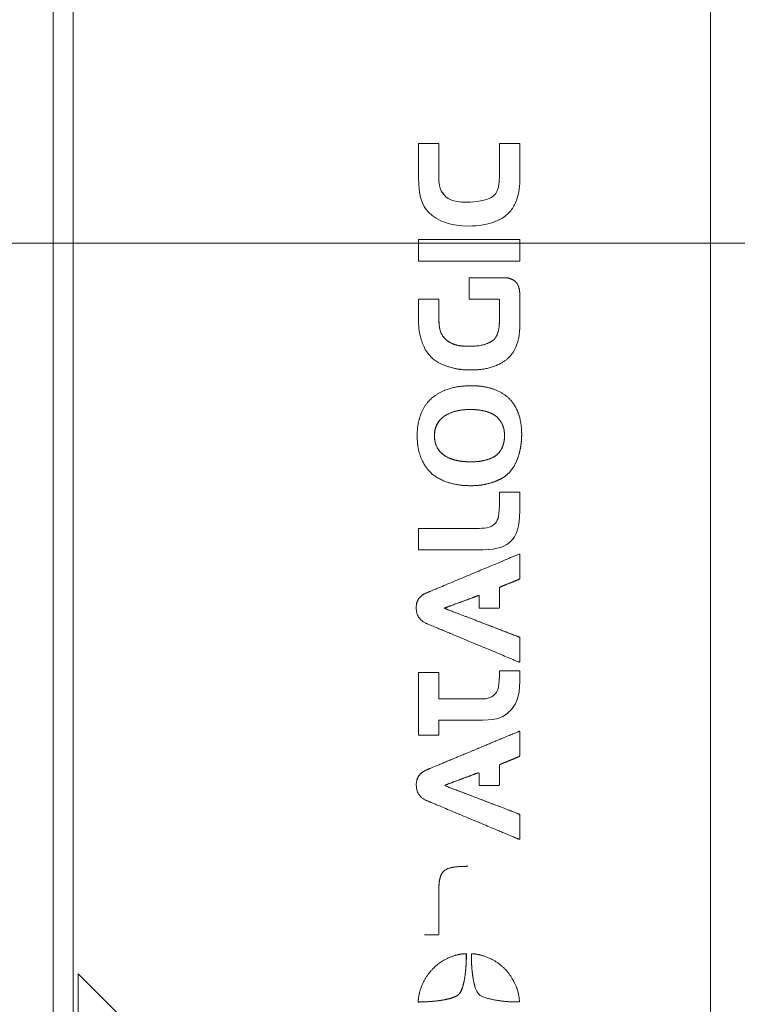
# Model space of a CAD drawing. Header units: millimetres. Extents: x 4 to 837, y 5 to 589.
# Tile 72 of 164: x 385 to 420, y 299 to 346. Entities that reach past the tile are written whole.
import ezdxf

# ---------------------------------------------------------------- set-up
doc = ezdxf.new("R2010")
doc.units = ezdxf.units.MM
doc.layers.add('1', color=7, linetype='Continuous', true_color=0xffffff)
doc.styles.add('ideas_simplex', font='simplex.shx')
doc.dimstyles.get("Standard").update_dxf_attribs({"dimtxt": 0.18, "dimasz": 0.18, "dimexe": 0.18, "dimexo": 0.0625, "dimgap": 0.09, "dimtad": 0, "dimtih": 1, "dimtoh": 1, "dimdec": 4, "dimzin": 0, "dimdsep": 46, "dimtxsty": 'Standard', "dimcen": 0.09, "dimadec": 0, "dimazin": 0, "dimtfac": 1, "dimtdec": 4, "dimtofl": 0, "dimtmove": 0, "dimatfit": 3, "dimfxl": 1, "dimtolj": 1, "dimtzin": 0, "dimarcsym": 0})

# ---------------------------------------------------------------- blocks, each defined once
blk = doc.blocks.new('_U6')
at = {"layer": '1', "color": 152, "lineweight": 13}
for p, q in [((476.195031, 335.359267), (360.13418, 335.359267)), ((476.195031, 286.359267), (360.13418, 286.359267))]:
    blk.add_line(p, q, dxfattribs=at)
at = {"layer": '1', "color": 27, "lineweight": 13}
blk.add_line((362.13418, 335.359267), (362.13418, 286.359267), dxfattribs=at)
at = {"layer": '1', "color": 87, "lineweight": 25}
for p, q in [((360.63418, 319.446767), (355.00918, 319.446767)), ((355.00918, 319.446767), (355.00918, 317.946767)), ((360.63418, 317.946767), (360.63418, 319.446767)), ((355.00918, 303.771767), (355.00918, 302.271767)), ((360.63418, 302.271767), (360.63418, 303.771767)), ((355.00918, 302.271767), (360.63418, 302.271767))]:
    blk.add_line(p, q, dxfattribs=at)
at = {"layer": '1', "color": 27, "lineweight": 18}
for points in [[(362.13418, 335.359267), (362.663161, 332.359269), (361.605199, 332.359265)], [(362.13418, 286.359267), (361.605199, 289.359265), (362.663161, 289.359269)]]:
    blk.add_solid(points, dxfattribs=at)
at = {"layer": '1', "color": 87, "linetype": 'Continuous', "lineweight": 25, "char_height": 3, "attachment_point": 7, "rotation": 90, "line_spacing_factor": 1.204819, "style": 'ideas_simplex'}
for s, insert in [('\\W1.2876;1.929', (360.48068, 303.719267)), ('\\W1.1932;49', (353.16818, 308.174267))]:
    blk.add_mtext(s, dxfattribs=dict(at, insert=insert))

msp = doc.modelspace()

# ---------------------------------------------------------------- linework, layer by layer
at = {"layer": '1', "color": 9, "linetype": 'Continuous', "lineweight": 18}
msp.add_line((418.395, 268.726), (418.395, 352.993), dxfattribs=at)
at = {"layer": '1', "color": 27, "linetype": 'Continuous', "lineweight": 18}
msp.add_line((386.695, 286.357), (386.695, 351.846), dxfattribs=at)
at = {"layer": '1', "color": 252, "linetype": 'Continuous', "lineweight": 13}
msp.add_line((387.66, 351.744), (387.66, 285.273), dxfattribs=at)
at = {"layer": '1', "color": 7, "linetype": 'Continuous', "lineweight": 18}
for p, q in [((406.741, 336.182), (406.742, 336.182)), ((409.199, 323.339), (409.199, 323.339)), ((409.199, 314.732), (409.199, 314.732))]:
    msp.add_line(p, q, dxfattribs=at)
at = {"layer": '1', "color": 18, "linetype": 'Continuous', "lineweight": 18}
for p, q in [((387.914, 300.11), (387.91, 300.11)), ((387.91, 300.11), (387.91, 296.61)), ((418.392, 269.61), (387.91, 300.11)), ((418.395, 269.61), (387.914, 300.11))]:
    msp.add_line(p, q, dxfattribs=at)
at = {"layer": '1', "color": 7, "linetype": 'Continuous', "lineweight": 18}
for points, degree, knots in [([(405.465, 337.796), (405.321, 338.007), (405.292, 338.256), (405.292, 338.622), (405.292, 338.622), (405.292, 340.159), (405.292, 340.159), (405.292, 340.159), (404.323, 340.159), (404.323, 340.159), (404.323, 340.159), (404.323, 338.506), (404.323, 338.506), (404.323, 337.728), (404.467, 337.171), (404.803, 336.845)], 3, [0, 0, 0, 0, 0.2, 0.2, 0.2, 0.4, 0.4, 0.4, 0.6, 0.6, 0.6, 0.8, 0.8, 0.8, 1, 1, 1, 1]), ([(408.22, 340.159), (408.22, 340.159), (408.22, 340.017), (408.22, 339.538), (408.22, 338.918), (408.22, 338.66), (408.22, 338.66), (408.22, 338.313), (408.179, 337.87), (407.953, 337.628), (407.826, 337.565)], 3, [0, 0, 0, 0, 0.1176, 0.2016, 0.3556, 0.5, 0.5, 0.5, 0.8064, 1, 1, 1, 1]), ([(409.199, 340.159), (409.199, 340.159), (409.114, 340.159), (408.944, 340.159), (408.748, 340.159), (408.401, 340.159), (408.22, 340.159), (408.22, 340.159)], 3, [0, 0, 0, 0, 0.260807, 0.333609, 0.412011, 0.686419, 1, 1, 1, 1]), ([(407.826, 337.565), (407.557, 337.411), (407.126, 337.335), (406.636, 337.335), (405.955, 337.335), (405.676, 337.469), (405.465, 337.796)], 3, [0, 0, 0, 0, 0.5, 0.5, 0.5, 1, 1, 1, 1]), ([(404.803, 336.845), (405.254, 336.403), (405.897, 336.182), (406.742, 336.182), (407.238, 336.182), (407.85, 336.288), (408.451, 336.608), (408.81, 336.935), (408.974, 337.229), (409.036, 337.411)], 3, [0, 0, 0, 0, 0.5, 0.5, 0.5, 0.7052, 0.792, 0.8844, 1, 1, 1, 1]), ([(404.323, 335.529), (404.323, 335.529), (404.323, 334.482), (404.323, 334.482), (404.323, 334.482), (409.199, 334.482), (409.199, 334.482)], 3, [0, 0, 0, 0, 0.5, 0.5, 0.5, 1, 1, 1, 1]), ([(409.199, 334.482), (409.199, 334.482), (409.199, 335.529), (409.199, 335.529), (409.199, 335.529), (404.323, 335.529), (404.323, 335.529)], 3, [0, 0, 0, 0, 0.500001, 0.500001, 0.500001, 1, 1, 1, 1]), ([(406.754, 330.383), (406.702, 330.383), (406.596, 330.384), (406.44, 330.39), (406.238, 330.408), (405.971, 330.463), (405.666, 330.624), (405.383, 330.925), (405.305, 331.314), (405.305, 331.667), (405.305, 331.667), (405.305, 332.097), (405.305, 332.266), (405.305, 332.414), (405.305, 332.656), (405.305, 332.656), (405.305, 332.656), (405.149, 332.656), (404.977, 332.656), (404.827, 332.656), (404.707, 332.656), (404.629, 332.656), (404.589, 332.656), (404.584, 332.656)], 7, [0, 0, 0, 0, 0, 0, 0, 0, 0.056912, 0.119264, 0.181616, 0.243967, 0.306319, 0.368671, 0.431023, 0.493375, 0.555727, 0.618079, 0.680431, 0.742783, 0.805135, 0.867487, 0.929839, 0.99219, 1, 1, 1, 1, 1, 1, 1, 1]), ([(406.846, 324.811), (406.844, 324.811), (406.807, 324.811), (406.737, 324.811), (406.631, 324.814), (406.487, 324.821), (406.294, 324.839), (406.033, 324.885), (405.704, 324.992), (405.458, 325.135), (405.169, 325.463), (405.084, 325.794), (405.084, 326.076), (405.084, 326.24), (405.124, 326.503), (405.29, 326.827), (405.554, 327.072), (406.025, 327.28), (406.44, 327.329), (406.707, 327.334), (406.783, 327.335), (406.804, 327.335), (406.809, 327.335), (406.811, 327.335), (406.811, 327.335), (406.812, 327.335), (406.812, 327.335)], 9, [0, 0, 0, 0, 0, 0, 0, 0, 0, 0, 0.004799, 0.066726, 0.128653, 0.190579, 0.252506, 0.314433, 0.376359, 0.438286, 0.500213, 0.56214, 0.624066, 0.685993, 0.74792, 0.809846, 0.871773, 0.9337, 0.995626, 1, 1, 1, 1, 1, 1, 1, 1, 1, 1]), ([(408.019, 321.84), (407.779, 321.572), (407.468, 321.615), (407.126, 321.59), (407.126, 321.59), (404.323, 321.59), (404.323, 321.59), (404.323, 321.59), (404.323, 320.563), (404.323, 320.563)], 3, [0, 0, 0, 0, 0.333333, 0.333333, 0.333333, 0.666667, 0.666667, 0.666667, 1, 1, 1, 1]), ([(404.323, 320.563), (404.323, 320.563), (407.126, 320.563), (407.126, 320.563), (407.98, 320.563), (408.364, 320.639), (408.7, 320.918)], 3, [0, 0, 0, 0, 0.5, 0.5, 0.5, 1, 1, 1, 1]), ([(404.325, 320.563), (404.325, 320.563), (407.128, 320.563), (407.128, 320.563), (407.983, 320.563), (408.367, 320.639), (408.703, 320.918)], 3, [0, 0, 0, 0, 0.5, 0.5, 0.5, 1, 1, 1, 1]), ([(407.229, 318.362), (407.223, 318.362), (407.207, 318.359), (407.163, 318.342), (407.041, 318.297), (406.707, 318.174), (405.975, 317.903), (405.554, 317.748), (405.554, 317.748), (405.554, 317.748), (406.115, 317.533), (407.28, 317.085), (408.212, 316.726), (408.979, 316.431), (409.202, 316.346), (409.202, 316.346), (409.202, 316.346), (409.202, 316.117), (409.202, 315.532), (409.202, 315.269), (409.202, 315.183), (409.202, 315.155), (409.194, 315.148), (409.186, 315.148), (409.186, 315.148)], 7, [0, 0, 0, 0, 0, 0, 0, 0, 0.049521, 0.10871, 0.167899, 0.227089, 0.286278, 0.345467, 0.404656, 0.463846, 0.523035, 0.582224, 0.641413, 0.700602, 0.759792, 0.818981, 0.87817, 0.937359, 0.996549, 1, 1, 1, 1, 1, 1, 1, 1]), ([(404.78, 314.646), (404.546, 314.646), (404.323, 314.646), (404.323, 314.646), (404.323, 314.646), (404.323, 311.629), (404.323, 311.629), (404.323, 311.629), (404.735, 311.629), (405.025, 311.629)], 3, [0, 0, 0, 0, 0.224701, 0.224701, 0.224701, 0.694771, 0.694771, 0.694771, 1, 1, 1, 1]), ([(407.258, 313.368), (407.215, 313.368), (407.172, 313.368), (407.128, 313.368), (407.128, 313.368), (405.305, 313.368), (405.305, 313.368), (405.305, 313.368), (405.305, 314.646), (405.305, 314.646), (405.305, 314.646), (405.038, 314.646), (404.783, 314.646)], 3, [0, 0, 0, 0, 0.048246, 0.048246, 0.048246, 0.425629, 0.425629, 0.425629, 0.803012, 0.803012, 0.803012, 1, 1, 1, 1]), ([(405.302, 312.34), (405.302, 312.34), (407.126, 312.34), (407.126, 312.34), (407.98, 312.34), (408.297, 312.417), (408.633, 312.705)], 3, [0, 0, 0, 0, 0.5, 0.5, 0.5, 1, 1, 1, 1]), ([(405.305, 312.34), (405.305, 312.34), (407.128, 312.34), (407.128, 312.34), (407.983, 312.34), (408.3, 312.417), (408.636, 312.705)], 3, [0, 0, 0, 0, 0.5, 0.5, 0.5, 1, 1, 1, 1]), ([(405.028, 311.629), (405.184, 311.629), (405.305, 311.629), (405.305, 311.629), (405.305, 311.629), (405.305, 312.34), (405.305, 312.34)], 3, [0, 0, 0, 0, 0.259628, 0.259628, 0.259628, 1, 1, 1, 1]), ([(407.217, 309.805), (407.213, 309.805), (407.2, 309.804), (407.166, 309.795), (407.087, 309.765), (406.907, 309.699), (406.552, 309.568), (406.18, 309.43), (405.554, 309.199), (405.554, 309.199), (405.554, 309.199), (406.457, 308.854), (407.704, 308.378), (408.723, 307.989), (409.202, 307.806), (409.202, 307.806), (409.202, 307.806), (409.202, 307.49), (409.202, 307.224), (409.202, 306.982), (409.202, 306.748), (409.202, 306.65), (409.202, 306.613), (409.195, 306.602), (409.187, 306.6), (409.182, 306.601)], 8, [0, 0, 0, 0, 0, 0, 0, 0, 0, 0.021478, 0.080031, 0.138584, 0.197137, 0.255689, 0.314242, 0.372795, 0.431348, 0.489901, 0.548454, 0.607007, 0.66556, 0.724113, 0.782665, 0.841218, 0.899771, 0.958324, 1, 1, 1, 1, 1, 1, 1, 1, 1]), ([(406.704, 305.296), (406.65, 305.296), (406.497, 305.295), (406.228, 305.287), (405.853, 305.257), (405.573, 305.149), (405.4, 304.949), (405.295, 304.609), (405.295, 304.084), (405.295, 304.012), (405.295, 303.462), (405.295, 302.925), (405.295, 302.467), (405.295, 301.995), (405.295, 301.995), (405.295, 301.995), (405.068, 301.995), (404.866, 301.995), (404.724, 301.995), (404.642, 301.995), (404.613, 301.995)], 6, [0, 0, 0, 0, 0, 0, 0, 0.040128, 0.110725, 0.181322, 0.251919, 0.322517, 0.393114, 0.463711, 0.534308, 0.604905, 0.675502, 0.7461, 0.816697, 0.887294, 0.957891, 1, 1, 1, 1, 1, 1, 1]), ([(406.616, 301.082), (406.617, 301.082), (406.62, 301.082), (406.624, 301.082), (406.627, 301.08), (406.627, 301.073), (406.627, 301.062), (406.627, 301.033), (406.627, 301.002), (406.627, 300.943), (406.627, 300.861), (406.617, 300.422), (406.559, 299.94), (406.513, 299.717), (406.455, 299.474), (406.387, 299.293), (406.306, 299.17), (406.261, 299.101), (406.121, 299.006), (405.848, 298.915), (405.538, 298.845), (405.21, 298.8), (404.913, 298.774), (404.735, 298.763), (404.582, 298.756), (404.472, 298.753), (404.399, 298.751), (404.355, 298.751), (404.327, 298.751), (404.308, 298.751), (404.306, 298.751), (404.306, 298.751), (404.306, 298.751), (404.306, 298.751), (404.306, 298.751)], 6, [0, 0, 0, 0, 0, 0, 0, 0.012574, 0.048693, 0.084813, 0.120932, 0.157052, 0.193171, 0.229291, 0.26541, 0.30153, 0.33765, 0.373769, 0.409889, 0.446008, 0.482128, 0.518247, 0.554367, 0.590487, 0.626606, 0.662726, 0.698845, 0.734965, 0.771084, 0.807204, 0.843323, 0.879443, 0.915563, 0.951682, 0.987802, 1, 1, 1, 1, 1, 1, 1])]:
    msp.add_open_spline(points, degree=degree, knots=knots, dxfattribs=at)
at = {"layer": '1', "color": 7, "linetype": 'Continuous', "lineweight": 13}
for points, knots in [([(409.036, 337.411), (409.151, 337.767), (409.199, 337.863), (409.199, 338.458), (409.199, 338.458), (409.199, 338.794), (409.199, 339.331), (409.199, 339.61), (409.199, 339.83), (409.199, 340.063), (409.199, 340.158), (409.199, 340.159)], [0, 0, 0, 0, 0.500094, 0.500094, 0.500094, 0.69373, 0.755342, 0.814153, 0.858961, 0.900969, 1, 1, 1, 1]), ([(408.7, 320.918), (409.094, 321.235), (409.199, 321.705), (409.199, 322.436), (409.199, 322.436), (409.199, 322.801), (409.199, 322.801), (409.199, 323.339), (409.199, 323.339), (409.199, 323.339), (408.22, 323.339), (408.22, 323.339), (408.22, 323.339), (408.22, 322.916), (408.22, 322.916), (408.22, 322.234), (408.182, 322.023), (408.019, 321.84)], [0, 0, 0, 0, 0.166667, 0.166667, 0.166667, 0.333333, 0.333333, 0.5, 0.5, 0.5, 0.666667, 0.666667, 0.666667, 0.833333, 0.833333, 0.833333, 1, 1, 1, 1]), ([(407.255, 313.368), (407.213, 313.368), (407.169, 313.368), (407.126, 313.368), (407.126, 313.368), (405.302, 313.368), (405.302, 313.368), (405.302, 313.368), (405.302, 314.646), (405.302, 314.646), (405.302, 314.646), (405.035, 314.646), (404.78, 314.646)], [0, 0, 0, 0, 0.048246, 0.048246, 0.048246, 0.425629, 0.425629, 0.425629, 0.803012, 0.803012, 0.803012, 1, 1, 1, 1]), ([(408.633, 312.705), (409.017, 313.013), (409.199, 313.483), (409.199, 314.223), (409.199, 314.223), (409.199, 314.578), (409.199, 314.578), (409.199, 314.732), (409.199, 314.732), (409.199, 314.732), (408.22, 314.732), (408.22, 314.732), (408.22, 314.732), (408.22, 314.694), (408.22, 314.694), (408.22, 314.021), (408.182, 313.8), (408.019, 313.618)], [0, 0, 0, 0, 0.166667, 0.166667, 0.166667, 0.333333, 0.333333, 0.5, 0.5, 0.5, 0.666667, 0.666667, 0.666667, 0.833333, 0.833333, 0.833333, 1, 1, 1, 1]), ([(405.025, 311.629), (405.181, 311.629), (405.302, 311.629), (405.302, 311.629), (405.302, 311.629), (405.302, 312.34), (405.302, 312.34)], [0, 0, 0, 0, 0.259628, 0.259628, 0.259628, 1, 1, 1, 1])]:
    msp.add_open_spline(points, degree=3, knots=knots, dxfattribs=at)
at = {"layer": '1', "color": 7, "linetype": 'Continuous', "lineweight": 18}
for points, degree in [([(406.639, 337.335), (405.957, 337.335), (405.679, 337.469), (405.468, 337.796)], 3), ([(409.199, 334.482), (409.202, 334.482)], 1), ([(408.22, 332.498), (408.22, 332.496), (408.22, 332.49), (408.22, 332.472), (408.22, 332.423), (408.22, 332.294), (408.22, 332.17), (408.22, 332.034), (408.22, 331.706), (408.22, 331.706), (408.22, 331.353), (408.193, 331.07), (408.032, 330.762), (407.941, 330.671), (407.826, 330.61), (407.577, 330.466), (407.222, 330.38), (406.751, 330.38), (406.414, 330.38), (406.029, 330.431), (405.667, 330.62), (405.38, 330.925), (405.302, 331.314), (405.302, 331.667), (405.302, 331.667), (405.302, 332.097), (405.302, 332.266), (405.302, 332.414), (405.302, 332.656), (405.302, 332.656), (405.302, 332.656), (405.124, 332.656), (404.88, 332.656), (404.613, 332.656), (404.323, 332.656), (404.323, 332.656), (404.323, 332.656), (404.323, 332.316), (404.323, 332.104), (404.323, 331.903), (404.323, 331.552), (404.323, 331.552), (404.323, 331.247), (404.377, 330.876), (404.554, 330.368), (404.693, 330.135), (404.803, 329.995), (404.995, 329.751), (405.304, 329.538), (406.005, 329.295), (406.43, 329.237), (406.838, 329.237), (407.226, 329.237), (407.711, 329.299), (408.236, 329.504), (408.558, 329.713), (408.738, 329.898), (408.815, 329.995), (408.925, 330.141), (409.113, 330.493), (409.189, 330.948), (409.199, 331.235), (409.199, 331.235), (409.199, 331.504), (409.199, 331.504), (409.199, 331.504), (409.199, 332.154), (409.199, 332.945), (409.199, 332.945), (409.199, 333.099), (409.135, 333.288), (409.11, 333.359), (409.056, 333.437), (408.98, 333.529), (408.89, 333.58), (408.819, 333.621), (408.661, 333.684), (408.584, 333.684), (408.46, 333.684), (408.46, 333.684), (408.169, 333.684), (407.572, 333.684), (407.246, 333.684), (406.915, 333.684), (406.761, 333.684), (406.761, 333.684), (406.761, 333.684), (406.761, 333.478), (406.761, 333.096), (406.761, 332.785), (406.761, 332.656), (406.761, 332.656), (406.761, 332.656), (406.928, 332.656), (407.227, 332.656), (407.442, 332.656), (407.536, 332.656), (407.754, 332.656), (407.897, 332.656), (407.943, 332.656), (408.076, 332.656), (408.076, 332.656), (408.163, 332.656), (408.198, 332.656), (408.22, 332.655), (408.22, 332.634), (408.22, 332.589), (408.22, 332.503), (408.22, 332.503), (408.22, 332.503), (408.22, 332.503), (408.22, 332.503), (408.22, 332.503), (408.22, 332.5), (408.22, 332.498)], 7), ([(406.844, 328.478), (406.824, 328.477), (406.769, 328.477), (406.625, 328.474), (406.266, 328.46), (405.73, 328.374), (405.076, 328.03), (404.716, 327.689), (404.491, 327.313), (404.309, 326.811), (404.255, 326.397), (404.255, 326.067), (404.255, 325.67), (404.337, 325.145), (404.61, 324.587), (404.948, 324.187), (405.403, 323.903), (406.046, 323.703), (406.531, 323.656), (406.857, 323.656), (407.102, 323.656), (407.469, 323.69), (407.936, 323.811), (408.405, 324.015), (408.682, 324.25), (408.815, 324.434), (408.968, 324.634), (409.208, 325.152), (409.295, 325.801), (409.295, 326.134), (409.295, 326.299), (409.271, 326.701), (409.155, 327.171), (408.947, 327.587), (408.707, 327.886), (408.345, 328.167), (407.788, 328.409), (407.241, 328.478), (406.886, 328.478), (406.886, 328.478), (406.886, 328.478), (406.886, 328.478), (406.886, 328.478), (406.863, 328.478), (406.844, 328.478)], 6), ([(406.878, 327.334), (406.89, 327.334), (406.918, 327.333), (406.969, 327.331), (407.058, 327.327), (407.201, 327.317), (407.408, 327.291), (407.706, 327.226), (407.978, 327.117), (408.239, 326.895), (408.422, 326.577), (408.469, 326.279), (408.469, 326.076), (408.469, 325.935), (408.442, 325.668), (408.341, 325.418), (408.211, 325.234), (408.04, 325.067), (407.814, 324.952), (407.42, 324.836), (407.12, 324.806), (406.819, 324.808), (406.531, 324.808), (406.167, 324.843), (405.729, 324.976), (405.455, 325.135), (405.166, 325.463), (405.081, 325.794), (405.081, 326.076), (405.081, 326.24), (405.121, 326.503), (405.287, 326.827), (405.551, 327.072), (406.022, 327.28), (406.485, 327.335), (406.809, 327.335), (406.809, 327.335), (406.809, 327.335), (406.809, 327.335), (406.809, 327.335), (406.823, 327.335), (406.845, 327.335), (406.866, 327.334), (406.878, 327.334)], 9), ([(404.699, 318.483), (404.705, 318.485), (404.721, 318.492), (404.767, 318.512), (404.907, 318.57), (405.331, 318.748), (406.359, 319.179), (407.385, 319.609), (408.306, 319.996), (408.991, 320.283), (409.199, 320.37), (409.199, 320.37), (409.199, 320.37), (409.199, 320.118), (409.199, 319.768), (409.199, 319.413), (409.199, 319.151), (409.199, 319.151), (409.199, 319.151), (408.653, 318.931), (408.22, 318.757), (408.22, 318.757), (408.22, 318.757), (408.22, 318.521), (408.22, 318), (408.22, 317.748), (408.22, 317.748), (408.22, 317.748), (407.697, 317.748), (407.241, 317.748), (407.241, 317.748), (407.241, 317.748), (407.241, 318.035), (407.241, 318.372), (407.241, 318.372), (407.241, 318.372), (406.872, 318.236), (405.982, 317.907), (405.551, 317.748), (405.551, 317.748), (405.551, 317.748), (406.112, 317.533), (407.277, 317.085), (408.209, 316.726), (408.977, 316.431), (409.199, 316.346), (409.199, 316.346), (409.199, 316.346), (409.199, 316.117), (409.199, 315.441), (409.199, 315.135), (409.199, 315.135), (409.199, 315.135), (408.658, 315.361), (407.51, 315.84), (406.708, 316.174), (405.829, 316.54), (405.02, 316.878), (404.706, 317.009), (404.706, 317.009), (404.419, 317.133), (404.198, 317.421), (404.198, 317.758), (404.198, 318.084), (404.399, 318.363), (404.687, 318.478), (404.687, 318.478), (404.687, 318.478), (404.687, 318.478), (404.687, 318.478), (404.687, 318.478), (404.693, 318.481), (404.699, 318.483)], 7), ([(404.323, 320.563), (404.325, 320.563)], 1), ([(408.019, 313.618), (407.802, 313.375), (407.545, 313.368), (407.255, 313.368)], 3), ([(405.302, 312.34), (405.305, 312.34)], 1), ([(404.694, 309.942), (404.697, 309.943), (404.706, 309.947), (404.733, 309.958), (404.814, 309.992), (405.07, 310.099), (405.797, 310.402), (406.234, 310.584), (406.975, 310.893), (407.786, 311.232), (408.542, 311.547), (408.894, 311.694), (409.199, 311.821), (409.199, 311.821), (409.199, 311.821), (409.199, 311.598), (409.199, 311.362), (409.199, 311.007), (409.199, 310.602), (409.199, 310.601), (409.199, 310.601), (408.877, 310.469), (408.609, 310.358), (408.22, 310.198), (408.22, 310.198), (408.22, 310.198), (408.22, 309.747), (408.22, 309.484), (408.22, 309.19), (408.22, 309.19), (408.22, 309.19), (407.818, 309.19), (407.241, 309.19), (407.241, 309.19), (407.241, 309.19), (407.241, 309.438), (407.241, 309.824), (407.241, 309.824), (407.241, 309.824), (406.677, 309.615), (406.231, 309.45), (405.551, 309.199), (405.551, 309.199), (405.551, 309.199), (406.454, 308.854), (407.701, 308.378), (408.72, 307.989), (409.199, 307.806), (409.199, 307.806), (409.199, 307.806), (409.199, 307.49), (409.199, 307.214), (409.199, 306.926), (409.199, 306.586), (409.199, 306.586), (409.199, 306.586), (408.858, 306.729), (408.698, 306.797), (408.191, 307.009), (407.244, 307.406), (406.105, 307.883), (405.435, 308.164), (404.706, 308.469), (404.687, 308.477), (404.419, 308.594), (404.198, 308.872), (404.198, 309.218), (404.198, 309.545), (404.399, 309.814), (404.687, 309.939), (404.687, 309.939), (404.687, 309.939), (404.687, 309.939), (404.687, 309.939), (404.687, 309.939), (404.691, 309.94), (404.694, 309.942)], 8), ([(404.303, 298.752), (404.303, 298.753), (404.303, 298.755), (404.303, 298.76), (404.304, 298.774), (404.305, 298.801), (404.309, 298.843), (404.317, 298.938), (404.331, 299.036), (404.362, 299.192), (404.414, 299.397), (404.551, 299.751), (404.768, 300.097), (405.038, 300.399), (405.306, 300.628), (405.627, 300.826), (405.812, 300.903), (405.958, 300.964), (406.173, 301.021), (406.289, 301.051), (406.373, 301.061), (406.455, 301.071), (406.508, 301.077), (406.591, 301.082), (406.615, 301.083), (406.624, 301.083), (406.624, 301.075), (406.624, 301.062), (406.624, 301.033), (406.624, 301.002), (406.624, 300.943), (406.624, 300.861), (406.615, 300.422), (406.557, 299.94), (406.51, 299.717), (406.453, 299.474), (406.385, 299.293), (406.303, 299.17), (406.258, 299.101), (406.118, 299.006), (405.845, 298.915), (405.535, 298.845), (405.207, 298.8), (404.91, 298.774), (404.732, 298.763), (404.579, 298.756), (404.469, 298.753), (404.396, 298.751), (404.352, 298.751), (404.324, 298.751), (404.303, 298.751), (404.303, 298.751), (404.303, 298.751), (404.303, 298.751), (404.303, 298.751), (404.303, 298.751), (404.303, 298.752)], 6), ([(406.886, 301.082), (406.896, 301.082), (406.922, 301.08), (406.99, 301.075), (407.156, 301.058), (407.548, 300.967), (407.969, 300.777), (408.457, 300.421), (408.812, 299.993), (409.085, 299.419), (409.172, 299.031), (409.187, 298.775), (409.188, 298.751), (409.175, 298.751), (408.913, 298.752), (408.264, 298.78), (407.504, 298.941), (407.253, 299.07), (407.188, 299.17), (407.137, 299.247), (407.033, 299.469), (406.943, 299.866), (406.876, 300.444), (406.866, 300.845), (406.866, 301.083), (406.866, 301.083), (406.866, 301.083), (406.866, 301.083), (406.866, 301.083), (406.877, 301.083), (406.886, 301.082)], 5)]:
    msp.add_open_spline(points, degree=degree, dxfattribs=at)

# ---------------------------------------------------------------- dimensions: what is measured, and where the dimension line sits
at = {"layer": '1', "color": 87, "linetype": 'Continuous', "lineweight": 25}
dim = msp.add_linear_dim(base=(362.134, 286.359), p1=(478.695, 335.359), p2=(478.695, 286.359), angle=90, text='<>\\P[\\C87;{\\H1.00x;\\Fsimplex.shx;1.929\\Fsimplex.shx;}\\C87; ]', dimstyle='Standard', override={"dimtxt": 3, "dimasz": 3, "dimexe": 2, "dimexo": 2.5, "dimgap": 1.5, "dimtad": 1, "dimtih": 0, "dimtoh": 0, "dimdec": 2, "dimlfac": 1, "dimzin": 8, "dimdsep": 44, "dimlunit": 2, "dimtxsty": 'ideas_simplex', "dimsah": 1, "dimse1": 0, "dimse2": 0, "dimsd1": 0, "dimsd2": 0, "dimclrd": 27, "dimclre": 152, "dimclrt": 87, "dimtol": 0, "dimtm": -0.1, "dimtfac": 0.5, "dimtdec": 2, "dimtofl": 1, "dimtmove": 0, "dimtzin": 8, "dimlwd": 13, "dimlwe": 13}, dxfattribs=at)
dim.commit()
dim.dimension.update_dxf_attribs({"geometry": '_U6', "text_midpoint": (362.134, 310.859), "dimtype": 160})

doc.saveas('drawing.dxf')
